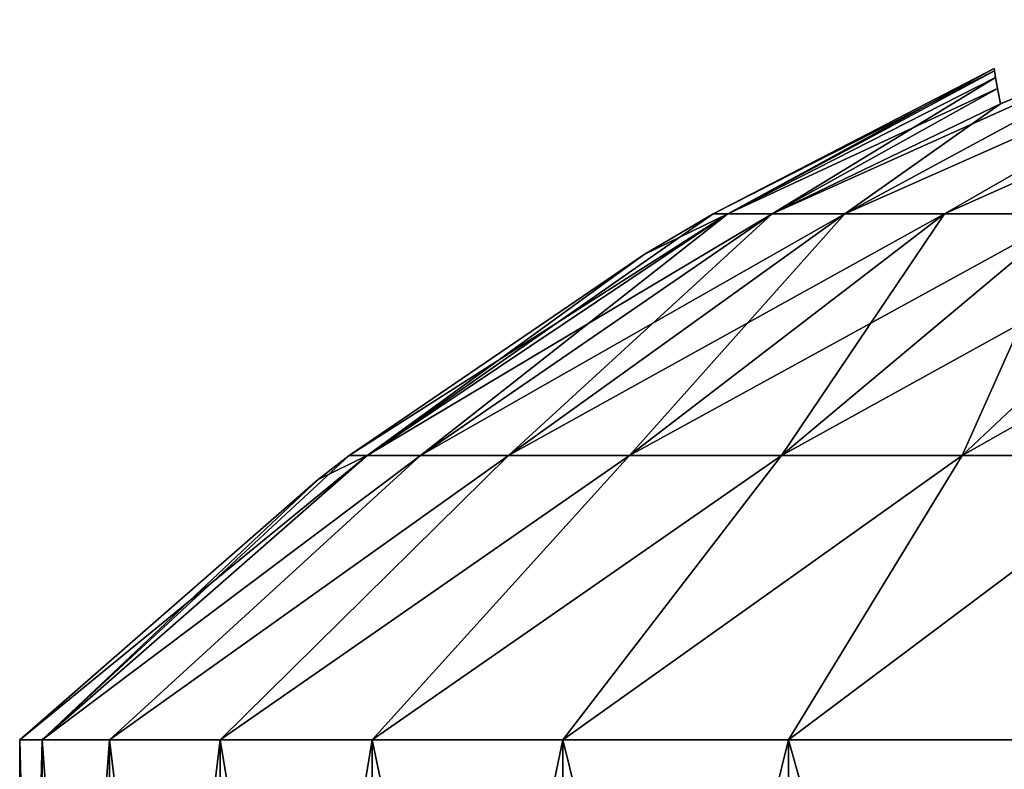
# Model space of a CAD drawing. Header units: millimetres. Extents: x -30 to 30, y -182 to 40.
# Tile 114 of 196: x -15.528 to -14.389, y 39.023 to 39.89. Entities that reach past the tile are written whole.
import ezdxf

# ---------------------------------------------------------------- set-up
doc = ezdxf.new("R2010")
doc.units = ezdxf.units.MM
doc.header["$LTSCALE"] = 65.185185
for name, color, linetype in [('196', 7, 'CONTINUOUS'), ('197', 7, 'CONTINUOUS'), ('198', 7, 'CONTINUOUS'), ('199', 7, 'CONTINUOUS'), ('211', 7, 'CONTINUOUS'), ('212', 7, 'CONTINUOUS'), ('213', 7, 'CONTINUOUS'), ('214', 7, 'CONTINUOUS')]:
    doc.layers.add(name, color=color, linetype=linetype)

msp = doc.modelspace()

# ---------------------------------------------------------------- linework, layer by layer
at = {"layer": '196', "color": 253, "linetype": 'Continuous', "true_color": 0x999999}
for points in [[(-15.5279, 39.0566, 12.7279), (-15.5018, 38, 13.1092), (-15.5018, 39.0566, 13.1092), (-15.5279, 39.0566, 12.7279)], [(-15.5279, 38, 12.7279), (-15.5018, 38, 13.1092), (-15.5279, 39.0566, 12.7279), (-15.5279, 38, 12.7279)], [(-15.5018, 39.0566, 13.1092), (-15.4241, 38, 13.4834), (-15.4241, 39.0566, 13.4834), (-15.5018, 39.0566, 13.1092)], [(-15.5018, 38, 13.1092), (-15.4241, 38, 13.4834), (-15.5018, 39.0566, 13.1092), (-15.5018, 38, 13.1092)], [(-15.4241, 38, 13.4834), (-15.2961, 38, 13.8434), (-15.4241, 39.0566, 13.4834), (-15.4241, 38, 13.4834)], [(-15.4241, 39.0566, 13.4834), (-15.2961, 38, 13.8434), (-15.2961, 39.0566, 13.8434), (-15.4241, 39.0566, 13.4834)], [(-15.2961, 39.0566, 13.8434), (-15.1203, 38, 14.1828), (-15.1203, 39.0566, 14.1828), (-15.2961, 39.0566, 13.8434)], [(-15.2961, 38, 13.8434), (-15.1203, 38, 14.1828), (-15.2961, 39.0566, 13.8434), (-15.2961, 38, 13.8434)], [(-15.1203, 39.0566, 14.1828), (-14.8999, 38, 14.495), (-14.8999, 39.0566, 14.495), (-15.1203, 39.0566, 14.1828)], [(-15.1203, 38, 14.1828), (-14.8999, 38, 14.495), (-15.1203, 39.0566, 14.1828), (-15.1203, 38, 14.1828)], [(-14.8999, 39.0566, 14.495), (-14.6391, 38, 14.7743), (-14.6391, 39.0566, 14.7743), (-14.8999, 39.0566, 14.495)], [(-14.8999, 38, 14.495), (-14.6391, 38, 14.7743), (-14.8999, 39.0566, 14.495), (-14.8999, 38, 14.495)], [(-14.6391, 39.0566, 14.7743), (-14.3426, 38, 15.0154), (-14.3426, 39.0566, 15.0154), (-14.6391, 39.0566, 14.7743)], [(-14.6391, 38, 14.7743), (-14.3426, 38, 15.0154), (-14.6391, 39.0566, 14.7743), (-14.6391, 38, 14.7743)]]:
    msp.add_3dface(points, dxfattribs=at)
at = {"layer": '197', "color": 253, "linetype": 'Continuous', "true_color": 0x999999}
for points in [[(-14.068, 39.8894, 13.4979), (-14.1586, 39.8896, 13.3112), (-14.574, 39.6652, 13.4926), (-14.068, 39.8894, 13.4979)], [(-14.574, 39.6652, 13.4926), (-14.1586, 39.8896, 13.3112), (-14.394, 39.7921, 13.294), (-14.574, 39.6652, 13.4926)], [(-14.4584, 39.6652, 13.727), (-14.068, 39.8894, 13.4979), (-14.574, 39.6652, 13.4926), (-14.4584, 39.6652, 13.727)], [(-13.9551, 39.8894, 13.6675), (-14.068, 39.8894, 13.4979), (-14.4584, 39.6652, 13.727), (-13.9551, 39.8894, 13.6675)], [(-14.3132, 39.6652, 13.9443), (-13.9551, 39.8894, 13.6675), (-14.4584, 39.6652, 13.727), (-14.3132, 39.6652, 13.9443)], [(-14.7261, 39.6652, 12.7279), (-14.709, 39.6652, 12.9887), (-14.4013, 39.8332, 12.7279), (-14.7261, 39.6652, 12.7279)], [(-14.4013, 39.8332, 12.7279), (-14.709, 39.6652, 12.9887), (-14.4008, 39.8306, 12.8706), (-14.4013, 39.8332, 12.7279)], [(-14.4008, 39.8306, 12.8706), (-14.709, 39.6652, 12.9887), (-14.3995, 39.8228, 13.0124), (-14.4008, 39.8306, 12.8706)], [(-14.709, 39.6652, 12.9887), (-14.658, 39.6652, 13.2451), (-14.3995, 39.8228, 13.0124), (-14.709, 39.6652, 12.9887)], [(-14.3995, 39.8228, 13.0124), (-14.658, 39.6652, 13.2451), (-14.3972, 39.81, 13.1535), (-14.3995, 39.8228, 13.0124)], [(-14.3972, 39.81, 13.1535), (-14.658, 39.6652, 13.2451), (-14.394, 39.7921, 13.294), (-14.3972, 39.81, 13.1535)], [(-14.658, 39.6652, 13.2451), (-14.574, 39.6652, 13.4926), (-14.394, 39.7921, 13.294), (-14.658, 39.6652, 13.2451)], [(-14.709, 39.6652, 12.9887), (-14.7261, 39.6652, 12.7279), (-15.1261, 39.3857, 13.0437), (-14.709, 39.6652, 12.9887)], [(-14.709, 39.6652, 12.9887), (-15.1261, 39.3857, 13.0437), (-15.0644, 39.3857, 13.354), (-14.709, 39.6652, 12.9887)], [(-15.1261, 39.3857, 13.0437), (-14.7261, 39.6652, 12.7279), (-14.8057, 39.618, 12.7279), (-15.1261, 39.3857, 13.0437)], [(-14.658, 39.6652, 13.2451), (-15.0644, 39.3857, 13.354), (-14.9627, 39.3857, 13.6536), (-14.658, 39.6652, 13.2451)], [(-14.658, 39.6652, 13.2451), (-14.709, 39.6652, 12.9887), (-15.0644, 39.3857, 13.354), (-14.658, 39.6652, 13.2451)], [(-14.574, 39.6652, 13.4926), (-14.658, 39.6652, 13.2451), (-14.9627, 39.3857, 13.6536), (-14.574, 39.6652, 13.4926)], [(-14.574, 39.6652, 13.4926), (-14.9627, 39.3857, 13.6536), (-14.8227, 39.3857, 13.9374), (-14.574, 39.6652, 13.4926)], [(-14.4584, 39.6652, 13.727), (-14.574, 39.6652, 13.4926), (-14.8227, 39.3857, 13.9374), (-14.4584, 39.6652, 13.727)], [(-14.4584, 39.6652, 13.727), (-14.8227, 39.3857, 13.9374), (-14.647, 39.3857, 14.2005), (-14.4584, 39.6652, 13.727)], [(-14.3132, 39.6652, 13.9443), (-14.647, 39.3857, 14.2005), (-14.4383, 39.3857, 14.4383), (-14.3132, 39.6652, 13.9443)], [(-14.3132, 39.6652, 13.9443), (-14.4584, 39.6652, 13.727), (-14.647, 39.3857, 14.2005), (-14.3132, 39.6652, 13.9443)], [(-14.1408, 39.6652, 14.1408), (-14.4383, 39.3857, 14.4383), (-14.2005, 39.3857, 14.647), (-14.1408, 39.6652, 14.1408)], [(-14.1408, 39.6652, 14.1408), (-14.3132, 39.6652, 13.9443), (-14.4383, 39.3857, 14.4383), (-14.1408, 39.6652, 14.1408)], [(-15.1468, 39.3857, 12.7279), (-15.1261, 39.3857, 13.0437), (-14.8057, 39.618, 12.7279), (-15.1468, 39.3857, 12.7279)], [(-15.5018, 39.0566, 13.1092), (-15.4241, 39.0566, 13.4834), (-15.0644, 39.3857, 13.354), (-15.5018, 39.0566, 13.1092)], [(-15.1829, 39.358, 12.7279), (-15.5018, 39.0566, 13.1092), (-15.1468, 39.3857, 12.7279), (-15.1829, 39.358, 12.7279)], [(-15.1468, 39.3857, 12.7279), (-15.5018, 39.0566, 13.1092), (-15.1261, 39.3857, 13.0437), (-15.1468, 39.3857, 12.7279)], [(-15.1261, 39.3857, 13.0437), (-15.5018, 39.0566, 13.1092), (-15.0644, 39.3857, 13.354), (-15.1261, 39.3857, 13.0437)], [(-15.4241, 39.0566, 13.4834), (-15.2961, 39.0566, 13.8434), (-14.9627, 39.3857, 13.6536), (-15.4241, 39.0566, 13.4834)], [(-15.0644, 39.3857, 13.354), (-15.4241, 39.0566, 13.4834), (-14.9627, 39.3857, 13.6536), (-15.0644, 39.3857, 13.354)], [(-15.2961, 39.0566, 13.8434), (-15.1203, 39.0566, 14.1828), (-14.8227, 39.3857, 13.9374), (-15.2961, 39.0566, 13.8434)], [(-14.9627, 39.3857, 13.6536), (-15.2961, 39.0566, 13.8434), (-14.8227, 39.3857, 13.9374), (-14.9627, 39.3857, 13.6536)], [(-14.8227, 39.3857, 13.9374), (-15.1203, 39.0566, 14.1828), (-14.647, 39.3857, 14.2005), (-14.8227, 39.3857, 13.9374)], [(-15.1203, 39.0566, 14.1828), (-14.8999, 39.0566, 14.495), (-14.647, 39.3857, 14.2005), (-15.1203, 39.0566, 14.1828)], [(-14.8999, 39.0566, 14.495), (-14.6391, 39.0566, 14.7743), (-14.4383, 39.3857, 14.4383), (-14.8999, 39.0566, 14.495)], [(-14.647, 39.3857, 14.2005), (-14.8999, 39.0566, 14.495), (-14.4383, 39.3857, 14.4383), (-14.647, 39.3857, 14.2005)], [(-14.4383, 39.3857, 14.4383), (-14.6391, 39.0566, 14.7743), (-14.2005, 39.3857, 14.647), (-14.4383, 39.3857, 14.4383)], [(-14.6391, 39.0566, 14.7743), (-14.3426, 39.0566, 15.0154), (-14.2005, 39.3857, 14.647), (-14.6391, 39.0566, 14.7743)], [(-15.5279, 39.0566, 12.7279), (-15.5018, 39.0566, 13.1092), (-15.1829, 39.358, 12.7279), (-15.5279, 39.0566, 12.7279)]]:
    msp.add_3dface(points, dxfattribs=at)
at = {"layer": '198', "color": 253, "linetype": 'Continuous', "true_color": 0x999999}
for points in [[(-15.5279, 38, 12.7279), (-15.5279, 39.0566, 12.7279), (-15.5018, 39.0566, 12.3467), (-15.5279, 38, 12.7279)], [(-15.5279, 38, 12.7279), (-15.5018, 39.0566, 12.3467), (-15.5018, 38, 12.3467), (-15.5279, 38, 12.7279)], [(-15.5018, 38, 12.3467), (-15.4241, 39.0566, 11.9725), (-15.4241, 38, 11.9725), (-15.5018, 38, 12.3467)], [(-15.5018, 39.0566, 12.3467), (-15.4241, 39.0566, 11.9725), (-15.5018, 38, 12.3467), (-15.5018, 39.0566, 12.3467)], [(-15.4241, 38, 11.9725), (-15.2961, 39.0566, 11.6124), (-15.2961, 38, 11.6124), (-15.4241, 38, 11.9725)], [(-15.4241, 39.0566, 11.9725), (-15.2961, 39.0566, 11.6124), (-15.4241, 38, 11.9725), (-15.4241, 39.0566, 11.9725)], [(-15.2961, 38, 11.6124), (-15.1203, 39.0566, 11.2731), (-15.1203, 38, 11.2731), (-15.2961, 38, 11.6124)], [(-15.2961, 39.0566, 11.6124), (-15.1203, 39.0566, 11.2731), (-15.2961, 38, 11.6124), (-15.2961, 39.0566, 11.6124)], [(-15.1203, 38, 11.2731), (-14.8999, 39.0566, 10.9609), (-14.8999, 38, 10.9609), (-15.1203, 38, 11.2731)], [(-15.1203, 39.0566, 11.2731), (-14.8999, 39.0566, 10.9609), (-15.1203, 38, 11.2731), (-15.1203, 39.0566, 11.2731)], [(-14.8999, 38, 10.9609), (-14.6391, 39.0566, 10.6816), (-14.6391, 38, 10.6816), (-14.8999, 38, 10.9609)], [(-14.8999, 39.0566, 10.9609), (-14.6391, 39.0566, 10.6816), (-14.8999, 38, 10.9609), (-14.8999, 39.0566, 10.9609)], [(-14.6391, 38, 10.6816), (-14.3426, 39.0566, 10.4404), (-14.3426, 38, 10.4404), (-14.6391, 38, 10.6816)], [(-14.6391, 39.0566, 10.6816), (-14.3426, 39.0566, 10.4404), (-14.6391, 38, 10.6816), (-14.6391, 39.0566, 10.6816)]]:
    msp.add_3dface(points, dxfattribs=at)
at = {"layer": '199', "color": 253, "linetype": 'Continuous', "true_color": 0x999999}
for points in [[(-14.658, 39.6652, 12.2108), (-14.1586, 39.8896, 12.1446), (-14.574, 39.6652, 11.9633), (-14.658, 39.6652, 12.2108)], [(-14.394, 39.7921, 12.1618), (-14.1586, 39.8896, 12.1446), (-14.658, 39.6652, 12.2108), (-14.394, 39.7921, 12.1618)], [(-14.1586, 39.8896, 12.1446), (-14.068, 39.8894, 11.958), (-14.574, 39.6652, 11.9633), (-14.1586, 39.8896, 12.1446)], [(-14.574, 39.6652, 11.9633), (-14.068, 39.8894, 11.958), (-14.4584, 39.6652, 11.7288), (-14.574, 39.6652, 11.9633)], [(-14.068, 39.8894, 11.958), (-13.9551, 39.8894, 11.7883), (-14.4584, 39.6652, 11.7288), (-14.068, 39.8894, 11.958)], [(-14.4584, 39.6652, 11.7288), (-13.9551, 39.8894, 11.7883), (-14.3132, 39.6652, 11.5115), (-14.4584, 39.6652, 11.7288)], [(-14.7261, 39.6652, 12.7279), (-14.4013, 39.8332, 12.7279), (-14.4008, 39.8306, 12.5851), (-14.7261, 39.6652, 12.7279)], [(-14.7261, 39.6652, 12.7279), (-14.4008, 39.8306, 12.5851), (-14.709, 39.6652, 12.4671), (-14.7261, 39.6652, 12.7279)], [(-14.4008, 39.8306, 12.5851), (-14.3995, 39.8228, 12.4433), (-14.709, 39.6652, 12.4671), (-14.4008, 39.8306, 12.5851)], [(-14.3995, 39.8228, 12.4433), (-14.3972, 39.81, 12.3022), (-14.709, 39.6652, 12.4671), (-14.3995, 39.8228, 12.4433)], [(-14.709, 39.6652, 12.4671), (-14.3972, 39.81, 12.3022), (-14.658, 39.6652, 12.2108), (-14.709, 39.6652, 12.4671)], [(-14.3972, 39.81, 12.3022), (-14.394, 39.7921, 12.1618), (-14.658, 39.6652, 12.2108), (-14.3972, 39.81, 12.3022)], [(-15.1468, 39.3857, 12.7279), (-14.709, 39.6652, 12.4671), (-15.1261, 39.3857, 12.4122), (-15.1468, 39.3857, 12.7279)], [(-15.1468, 39.3857, 12.7279), (-14.8057, 39.618, 12.7279), (-14.709, 39.6652, 12.4671), (-15.1468, 39.3857, 12.7279)], [(-14.709, 39.6652, 12.4671), (-14.658, 39.6652, 12.2108), (-15.1261, 39.3857, 12.4122), (-14.709, 39.6652, 12.4671)], [(-14.658, 39.6652, 12.2108), (-15.0644, 39.3857, 12.1019), (-15.1261, 39.3857, 12.4122), (-14.658, 39.6652, 12.2108)], [(-14.574, 39.6652, 11.9633), (-14.9627, 39.3857, 11.8022), (-15.0644, 39.3857, 12.1019), (-14.574, 39.6652, 11.9633)], [(-14.658, 39.6652, 12.2108), (-14.574, 39.6652, 11.9633), (-15.0644, 39.3857, 12.1019), (-14.658, 39.6652, 12.2108)], [(-14.4584, 39.6652, 11.7288), (-14.8227, 39.3857, 11.5185), (-14.9627, 39.3857, 11.8022), (-14.4584, 39.6652, 11.7288)], [(-14.574, 39.6652, 11.9633), (-14.4584, 39.6652, 11.7288), (-14.9627, 39.3857, 11.8022), (-14.574, 39.6652, 11.9633)], [(-14.4584, 39.6652, 11.7288), (-14.3132, 39.6652, 11.5115), (-14.8227, 39.3857, 11.5185), (-14.4584, 39.6652, 11.7288)], [(-14.3132, 39.6652, 11.5115), (-14.647, 39.3857, 11.2554), (-14.8227, 39.3857, 11.5185), (-14.3132, 39.6652, 11.5115)], [(-14.8057, 39.618, 12.7279), (-14.7261, 39.6652, 12.7279), (-14.709, 39.6652, 12.4671), (-14.8057, 39.618, 12.7279)], [(-14.3132, 39.6652, 11.5115), (-14.1408, 39.6652, 11.315), (-14.647, 39.3857, 11.2554), (-14.3132, 39.6652, 11.5115)], [(-14.1408, 39.6652, 11.315), (-14.4383, 39.3857, 11.0175), (-14.647, 39.3857, 11.2554), (-14.1408, 39.6652, 11.315)], [(-14.1408, 39.6652, 11.315), (-13.9443, 39.6652, 11.1427), (-14.4383, 39.3857, 11.0175), (-14.1408, 39.6652, 11.315)], [(-13.9443, 39.6652, 11.1427), (-14.2005, 39.3857, 10.8089), (-14.4383, 39.3857, 11.0175), (-13.9443, 39.6652, 11.1427)], [(-15.5279, 39.0566, 12.7279), (-15.1829, 39.358, 12.7279), (-15.1261, 39.3857, 12.4122), (-15.5279, 39.0566, 12.7279)], [(-15.5018, 39.0566, 12.3467), (-15.5279, 39.0566, 12.7279), (-15.1261, 39.3857, 12.4122), (-15.5018, 39.0566, 12.3467)], [(-15.0644, 39.3857, 12.1019), (-15.5018, 39.0566, 12.3467), (-15.1261, 39.3857, 12.4122), (-15.0644, 39.3857, 12.1019)], [(-15.4241, 39.0566, 11.9725), (-15.5018, 39.0566, 12.3467), (-15.0644, 39.3857, 12.1019), (-15.4241, 39.0566, 11.9725)], [(-14.9627, 39.3857, 11.8022), (-15.4241, 39.0566, 11.9725), (-15.0644, 39.3857, 12.1019), (-14.9627, 39.3857, 11.8022)], [(-15.2961, 39.0566, 11.6124), (-15.4241, 39.0566, 11.9725), (-14.9627, 39.3857, 11.8022), (-15.2961, 39.0566, 11.6124)], [(-14.8227, 39.3857, 11.5185), (-15.2961, 39.0566, 11.6124), (-14.9627, 39.3857, 11.8022), (-14.8227, 39.3857, 11.5185)], [(-15.1203, 39.0566, 11.2731), (-15.2961, 39.0566, 11.6124), (-14.8227, 39.3857, 11.5185), (-15.1203, 39.0566, 11.2731)], [(-15.1829, 39.358, 12.7279), (-15.1468, 39.3857, 12.7279), (-15.1261, 39.3857, 12.4122), (-15.1829, 39.358, 12.7279)], [(-14.647, 39.3857, 11.2554), (-15.1203, 39.0566, 11.2731), (-14.8227, 39.3857, 11.5185), (-14.647, 39.3857, 11.2554)], [(-14.8999, 39.0566, 10.9609), (-15.1203, 39.0566, 11.2731), (-14.647, 39.3857, 11.2554), (-14.8999, 39.0566, 10.9609)], [(-14.4383, 39.3857, 11.0175), (-14.8999, 39.0566, 10.9609), (-14.647, 39.3857, 11.2554), (-14.4383, 39.3857, 11.0175)], [(-14.6391, 39.0566, 10.6816), (-14.8999, 39.0566, 10.9609), (-14.4383, 39.3857, 11.0175), (-14.6391, 39.0566, 10.6816)], [(-14.3426, 39.0566, 10.4404), (-14.6391, 39.0566, 10.6816), (-14.2005, 39.3857, 10.8089), (-14.3426, 39.0566, 10.4404)], [(-14.2005, 39.3857, 10.8089), (-14.6391, 39.0566, 10.6816), (-14.4383, 39.3857, 11.0175), (-14.2005, 39.3857, 10.8089)]]:
    msp.add_3dface(points, dxfattribs=at)
at = {"layer": '211', "color": 253, "linetype": 'Continuous', "true_color": 0x999999}
for points in [[(-15.5279, 39.0566, -12.7279), (-15.5018, 38, -12.3467), (-15.5018, 39.0566, -12.3467), (-15.5279, 39.0566, -12.7279)], [(-15.5279, 38, -12.7279), (-15.5018, 38, -12.3467), (-15.5279, 39.0566, -12.7279), (-15.5279, 38, -12.7279)], [(-15.5018, 39.0566, -12.3467), (-15.4241, 38, -11.9725), (-15.4241, 39.0566, -11.9725), (-15.5018, 39.0566, -12.3467)], [(-15.5018, 38, -12.3467), (-15.4241, 38, -11.9725), (-15.5018, 39.0566, -12.3467), (-15.5018, 38, -12.3467)], [(-15.4241, 39.0566, -11.9725), (-15.2961, 38, -11.6124), (-15.2961, 39.0566, -11.6124), (-15.4241, 39.0566, -11.9725)], [(-15.4241, 38, -11.9725), (-15.2961, 38, -11.6124), (-15.4241, 39.0566, -11.9725), (-15.4241, 38, -11.9725)], [(-15.2961, 39.0566, -11.6124), (-15.1203, 38, -11.2731), (-15.1203, 39.0566, -11.2731), (-15.2961, 39.0566, -11.6124)], [(-15.2961, 38, -11.6124), (-15.1203, 38, -11.2731), (-15.2961, 39.0566, -11.6124), (-15.2961, 38, -11.6124)], [(-15.1203, 39.0566, -11.2731), (-14.8999, 38, -10.9609), (-14.8999, 39.0566, -10.9609), (-15.1203, 39.0566, -11.2731)], [(-15.1203, 38, -11.2731), (-14.8999, 38, -10.9609), (-15.1203, 39.0566, -11.2731), (-15.1203, 38, -11.2731)], [(-14.8999, 38, -10.9609), (-14.6391, 38, -10.6816), (-14.8999, 39.0566, -10.9609), (-14.8999, 38, -10.9609)], [(-14.8999, 39.0566, -10.9609), (-14.6391, 38, -10.6816), (-14.6391, 39.0566, -10.6816), (-14.8999, 39.0566, -10.9609)], [(-14.6391, 39.0566, -10.6816), (-14.3426, 38, -10.4404), (-14.3426, 39.0566, -10.4404), (-14.6391, 39.0566, -10.6816)], [(-14.6391, 38, -10.6816), (-14.3426, 38, -10.4404), (-14.6391, 39.0566, -10.6816), (-14.6391, 38, -10.6816)]]:
    msp.add_3dface(points, dxfattribs=at)
at = {"layer": '212', "color": 253, "linetype": 'Continuous', "true_color": 0x999999}
for points in [[(-14.068, 39.8894, -11.958), (-14.1586, 39.8896, -12.1446), (-14.574, 39.6652, -11.9633), (-14.068, 39.8894, -11.958)], [(-14.574, 39.6652, -11.9633), (-14.1586, 39.8896, -12.1446), (-14.394, 39.7921, -12.1618), (-14.574, 39.6652, -11.9633)], [(-14.4584, 39.6652, -11.7288), (-14.068, 39.8894, -11.958), (-14.574, 39.6652, -11.9633), (-14.4584, 39.6652, -11.7288)], [(-13.9551, 39.8894, -11.7883), (-14.068, 39.8894, -11.958), (-14.4584, 39.6652, -11.7288), (-13.9551, 39.8894, -11.7883)], [(-14.3132, 39.6652, -11.5115), (-13.9551, 39.8894, -11.7883), (-14.4584, 39.6652, -11.7288), (-14.3132, 39.6652, -11.5115)], [(-14.7261, 39.6652, -12.7279), (-14.709, 39.6652, -12.4671), (-14.4013, 39.8332, -12.7279), (-14.7261, 39.6652, -12.7279)], [(-14.4013, 39.8332, -12.7279), (-14.709, 39.6652, -12.4671), (-14.4008, 39.8306, -12.5852), (-14.4013, 39.8332, -12.7279)], [(-14.4008, 39.8306, -12.5852), (-14.709, 39.6652, -12.4671), (-14.3995, 39.8228, -12.4434), (-14.4008, 39.8306, -12.5852)], [(-14.709, 39.6652, -12.4671), (-14.658, 39.6652, -12.2108), (-14.3995, 39.8228, -12.4434), (-14.709, 39.6652, -12.4671)], [(-14.3995, 39.8228, -12.4434), (-14.658, 39.6652, -12.2108), (-14.3972, 39.81, -12.3023), (-14.3995, 39.8228, -12.4434)], [(-14.3972, 39.81, -12.3023), (-14.658, 39.6652, -12.2108), (-14.394, 39.7921, -12.1618), (-14.3972, 39.81, -12.3023)], [(-14.658, 39.6652, -12.2108), (-14.574, 39.6652, -11.9633), (-14.394, 39.7921, -12.1618), (-14.658, 39.6652, -12.2108)], [(-14.709, 39.6652, -12.4671), (-14.7261, 39.6652, -12.7279), (-15.1261, 39.3857, -12.4122), (-14.709, 39.6652, -12.4671)], [(-14.709, 39.6652, -12.4671), (-15.1261, 39.3857, -12.4122), (-15.0644, 39.3857, -12.1019), (-14.709, 39.6652, -12.4671)], [(-15.1261, 39.3857, -12.4122), (-14.7261, 39.6652, -12.7279), (-14.8057, 39.618, -12.7279), (-15.1261, 39.3857, -12.4122)], [(-14.658, 39.6652, -12.2108), (-15.0644, 39.3857, -12.1019), (-14.9627, 39.3857, -11.8022), (-14.658, 39.6652, -12.2108)], [(-14.658, 39.6652, -12.2108), (-14.709, 39.6652, -12.4671), (-15.0644, 39.3857, -12.1019), (-14.658, 39.6652, -12.2108)], [(-14.574, 39.6652, -11.9633), (-14.658, 39.6652, -12.2108), (-14.9627, 39.3857, -11.8022), (-14.574, 39.6652, -11.9633)], [(-14.574, 39.6652, -11.9633), (-14.9627, 39.3857, -11.8022), (-14.8227, 39.3857, -11.5185), (-14.574, 39.6652, -11.9633)], [(-14.4584, 39.6652, -11.7288), (-14.574, 39.6652, -11.9633), (-14.8227, 39.3857, -11.5185), (-14.4584, 39.6652, -11.7288)], [(-14.4584, 39.6652, -11.7288), (-14.8227, 39.3857, -11.5185), (-14.647, 39.3857, -11.2554), (-14.4584, 39.6652, -11.7288)], [(-14.3132, 39.6652, -11.5115), (-14.4584, 39.6652, -11.7288), (-14.647, 39.3857, -11.2554), (-14.3132, 39.6652, -11.5115)], [(-14.3132, 39.6652, -11.5115), (-14.647, 39.3857, -11.2554), (-14.4383, 39.3857, -11.0175), (-14.3132, 39.6652, -11.5115)], [(-14.1408, 39.6652, -11.315), (-14.3132, 39.6652, -11.5115), (-14.4383, 39.3857, -11.0175), (-14.1408, 39.6652, -11.315)], [(-14.1408, 39.6652, -11.315), (-14.4383, 39.3857, -11.0175), (-14.2005, 39.3857, -10.8089), (-14.1408, 39.6652, -11.315)], [(-15.1468, 39.3857, -12.7279), (-15.1261, 39.3857, -12.4122), (-14.8057, 39.618, -12.7279), (-15.1468, 39.3857, -12.7279)], [(-15.1261, 39.3857, -12.4122), (-15.5018, 39.0566, -12.3467), (-15.0644, 39.3857, -12.1019), (-15.1261, 39.3857, -12.4122)], [(-15.1468, 39.3857, -12.7279), (-15.5018, 39.0566, -12.3467), (-15.1261, 39.3857, -12.4122), (-15.1468, 39.3857, -12.7279)], [(-15.1829, 39.358, -12.7279), (-15.5018, 39.0566, -12.3467), (-15.1468, 39.3857, -12.7279), (-15.1829, 39.358, -12.7279)], [(-15.5018, 39.0566, -12.3467), (-15.4241, 39.0566, -11.9725), (-15.0644, 39.3857, -12.1019), (-15.5018, 39.0566, -12.3467)], [(-15.0644, 39.3857, -12.1019), (-15.4241, 39.0566, -11.9725), (-14.9627, 39.3857, -11.8022), (-15.0644, 39.3857, -12.1019)], [(-15.4241, 39.0566, -11.9725), (-15.2961, 39.0566, -11.6124), (-14.9627, 39.3857, -11.8022), (-15.4241, 39.0566, -11.9725)], [(-14.9627, 39.3857, -11.8022), (-15.2961, 39.0566, -11.6124), (-14.8227, 39.3857, -11.5185), (-14.9627, 39.3857, -11.8022)], [(-15.2961, 39.0566, -11.6124), (-15.1203, 39.0566, -11.2731), (-14.8227, 39.3857, -11.5185), (-15.2961, 39.0566, -11.6124)], [(-14.8227, 39.3857, -11.5185), (-15.1203, 39.0566, -11.2731), (-14.647, 39.3857, -11.2554), (-14.8227, 39.3857, -11.5185)], [(-15.1203, 39.0566, -11.2731), (-14.8999, 39.0566, -10.9609), (-14.647, 39.3857, -11.2554), (-15.1203, 39.0566, -11.2731)], [(-14.647, 39.3857, -11.2554), (-14.8999, 39.0566, -10.9609), (-14.4383, 39.3857, -11.0175), (-14.647, 39.3857, -11.2554)], [(-14.8999, 39.0566, -10.9609), (-14.6391, 39.0566, -10.6816), (-14.4383, 39.3857, -11.0175), (-14.8999, 39.0566, -10.9609)], [(-14.4383, 39.3857, -11.0175), (-14.6391, 39.0566, -10.6816), (-14.2005, 39.3857, -10.8089), (-14.4383, 39.3857, -11.0175)], [(-14.6391, 39.0566, -10.6816), (-14.3426, 39.0566, -10.4404), (-14.2005, 39.3857, -10.8089), (-14.6391, 39.0566, -10.6816)], [(-15.5279, 39.0566, -12.7279), (-15.5018, 39.0566, -12.3467), (-15.1829, 39.358, -12.7279), (-15.5279, 39.0566, -12.7279)]]:
    msp.add_3dface(points, dxfattribs=at)
at = {"layer": '213', "color": 253, "linetype": 'Continuous', "true_color": 0x999999}
for points in [[(-15.5279, 38, -12.7279), (-15.5279, 39.0566, -12.7279), (-15.5018, 39.0566, -13.1092), (-15.5279, 38, -12.7279)], [(-15.5279, 38, -12.7279), (-15.5018, 39.0566, -13.1092), (-15.5018, 38, -13.1092), (-15.5279, 38, -12.7279)], [(-15.5018, 38, -13.1092), (-15.4241, 39.0566, -13.4834), (-15.4241, 38, -13.4834), (-15.5018, 38, -13.1092)], [(-15.5018, 39.0566, -13.1092), (-15.4241, 39.0566, -13.4834), (-15.5018, 38, -13.1092), (-15.5018, 39.0566, -13.1092)], [(-15.4241, 38, -13.4834), (-15.2961, 39.0566, -13.8434), (-15.2961, 38, -13.8434), (-15.4241, 38, -13.4834)], [(-15.4241, 39.0566, -13.4834), (-15.2961, 39.0566, -13.8434), (-15.4241, 38, -13.4834), (-15.4241, 39.0566, -13.4834)], [(-15.2961, 38, -13.8434), (-15.1203, 39.0566, -14.1828), (-15.1203, 38, -14.1828), (-15.2961, 38, -13.8434)], [(-15.2961, 39.0566, -13.8434), (-15.1203, 39.0566, -14.1828), (-15.2961, 38, -13.8434), (-15.2961, 39.0566, -13.8434)], [(-15.1203, 38, -14.1828), (-14.8999, 39.0566, -14.495), (-14.8999, 38, -14.495), (-15.1203, 38, -14.1828)], [(-15.1203, 39.0566, -14.1828), (-14.8999, 39.0566, -14.495), (-15.1203, 38, -14.1828), (-15.1203, 39.0566, -14.1828)], [(-14.8999, 38, -14.495), (-14.6391, 39.0566, -14.7743), (-14.6391, 38, -14.7743), (-14.8999, 38, -14.495)], [(-14.8999, 39.0566, -14.495), (-14.6391, 39.0566, -14.7743), (-14.8999, 38, -14.495), (-14.8999, 39.0566, -14.495)], [(-14.6391, 39.0566, -14.7743), (-14.3426, 39.0566, -15.0154), (-14.6391, 38, -14.7743), (-14.6391, 39.0566, -14.7743)], [(-14.6391, 38, -14.7743), (-14.3426, 39.0566, -15.0154), (-14.3426, 38, -15.0154), (-14.6391, 38, -14.7743)]]:
    msp.add_3dface(points, dxfattribs=at)
at = {"layer": '214', "color": 253, "linetype": 'Continuous', "true_color": 0x999999}
for points in [[(-14.658, 39.6652, -13.2451), (-14.1586, 39.8896, -13.3112), (-14.574, 39.6652, -13.4926), (-14.658, 39.6652, -13.2451)], [(-14.394, 39.7921, -13.294), (-14.1586, 39.8896, -13.3112), (-14.658, 39.6652, -13.2451), (-14.394, 39.7921, -13.294)], [(-14.1586, 39.8896, -13.3112), (-14.068, 39.8894, -13.4979), (-14.574, 39.6652, -13.4926), (-14.1586, 39.8896, -13.3112)], [(-14.574, 39.6652, -13.4926), (-14.068, 39.8894, -13.4979), (-14.4584, 39.6652, -13.727), (-14.574, 39.6652, -13.4926)], [(-14.4584, 39.6652, -13.727), (-13.9551, 39.8894, -13.6675), (-14.3132, 39.6652, -13.9443), (-14.4584, 39.6652, -13.727)], [(-14.068, 39.8894, -13.4979), (-13.9551, 39.8894, -13.6675), (-14.4584, 39.6652, -13.727), (-14.068, 39.8894, -13.4979)], [(-14.7261, 39.6652, -12.7279), (-14.4013, 39.8332, -12.7279), (-14.4008, 39.8306, -12.8708), (-14.7261, 39.6652, -12.7279)], [(-14.7261, 39.6652, -12.7279), (-14.4008, 39.8306, -12.8708), (-14.709, 39.6652, -12.9887), (-14.7261, 39.6652, -12.7279)], [(-14.4008, 39.8306, -12.8708), (-14.3995, 39.8228, -13.0126), (-14.709, 39.6652, -12.9887), (-14.4008, 39.8306, -12.8708)], [(-14.3995, 39.8228, -13.0126), (-14.3972, 39.81, -13.1537), (-14.709, 39.6652, -12.9887), (-14.3995, 39.8228, -13.0126)], [(-14.709, 39.6652, -12.9887), (-14.3972, 39.81, -13.1537), (-14.658, 39.6652, -13.2451), (-14.709, 39.6652, -12.9887)], [(-14.3972, 39.81, -13.1537), (-14.394, 39.7921, -13.294), (-14.658, 39.6652, -13.2451), (-14.3972, 39.81, -13.1537)], [(-15.1468, 39.3857, -12.7279), (-14.8057, 39.618, -12.7279), (-14.709, 39.6652, -12.9887), (-15.1468, 39.3857, -12.7279)], [(-15.1468, 39.3857, -12.7279), (-14.709, 39.6652, -12.9887), (-15.1261, 39.3857, -13.0437), (-15.1468, 39.3857, -12.7279)], [(-14.658, 39.6652, -13.2451), (-15.0644, 39.3857, -13.354), (-15.1261, 39.3857, -13.0437), (-14.658, 39.6652, -13.2451)], [(-14.709, 39.6652, -12.9887), (-14.658, 39.6652, -13.2451), (-15.1261, 39.3857, -13.0437), (-14.709, 39.6652, -12.9887)], [(-14.574, 39.6652, -13.4926), (-14.9627, 39.3857, -13.6536), (-15.0644, 39.3857, -13.354), (-14.574, 39.6652, -13.4926)], [(-14.658, 39.6652, -13.2451), (-14.574, 39.6652, -13.4926), (-15.0644, 39.3857, -13.354), (-14.658, 39.6652, -13.2451)], [(-14.4584, 39.6652, -13.727), (-14.8227, 39.3857, -13.9374), (-14.9627, 39.3857, -13.6536), (-14.4584, 39.6652, -13.727)], [(-14.574, 39.6652, -13.4926), (-14.4584, 39.6652, -13.727), (-14.9627, 39.3857, -13.6536), (-14.574, 39.6652, -13.4926)], [(-14.3132, 39.6652, -13.9443), (-14.647, 39.3857, -14.2005), (-14.8227, 39.3857, -13.9374), (-14.3132, 39.6652, -13.9443)], [(-14.4584, 39.6652, -13.727), (-14.3132, 39.6652, -13.9443), (-14.8227, 39.3857, -13.9374), (-14.4584, 39.6652, -13.727)], [(-14.8057, 39.618, -12.7279), (-14.7261, 39.6652, -12.7279), (-14.709, 39.6652, -12.9887), (-14.8057, 39.618, -12.7279)], [(-14.1408, 39.6652, -14.1408), (-14.4383, 39.3857, -14.4383), (-14.647, 39.3857, -14.2005), (-14.1408, 39.6652, -14.1408)], [(-14.3132, 39.6652, -13.9443), (-14.1408, 39.6652, -14.1408), (-14.647, 39.3857, -14.2005), (-14.3132, 39.6652, -13.9443)], [(-14.1408, 39.6652, -14.1408), (-13.9443, 39.6652, -14.3132), (-14.4383, 39.3857, -14.4383), (-14.1408, 39.6652, -14.1408)], [(-13.9443, 39.6652, -14.3132), (-14.2005, 39.3857, -14.647), (-14.4383, 39.3857, -14.4383), (-13.9443, 39.6652, -14.3132)], [(-15.5018, 39.0566, -13.1092), (-15.5279, 39.0566, -12.7279), (-15.1261, 39.3857, -13.0437), (-15.5018, 39.0566, -13.1092)], [(-15.5279, 39.0566, -12.7279), (-15.1829, 39.358, -12.7279), (-15.1261, 39.3857, -13.0437), (-15.5279, 39.0566, -12.7279)], [(-15.0644, 39.3857, -13.354), (-15.5018, 39.0566, -13.1092), (-15.1261, 39.3857, -13.0437), (-15.0644, 39.3857, -13.354)], [(-15.4241, 39.0566, -13.4834), (-15.5018, 39.0566, -13.1092), (-15.0644, 39.3857, -13.354), (-15.4241, 39.0566, -13.4834)], [(-14.9627, 39.3857, -13.6536), (-15.4241, 39.0566, -13.4834), (-15.0644, 39.3857, -13.354), (-14.9627, 39.3857, -13.6536)], [(-15.2961, 39.0566, -13.8434), (-15.4241, 39.0566, -13.4834), (-14.9627, 39.3857, -13.6536), (-15.2961, 39.0566, -13.8434)], [(-14.8227, 39.3857, -13.9374), (-15.2961, 39.0566, -13.8434), (-14.9627, 39.3857, -13.6536), (-14.8227, 39.3857, -13.9374)], [(-15.1203, 39.0566, -14.1828), (-15.2961, 39.0566, -13.8434), (-14.8227, 39.3857, -13.9374), (-15.1203, 39.0566, -14.1828)], [(-15.1829, 39.358, -12.7279), (-15.1468, 39.3857, -12.7279), (-15.1261, 39.3857, -13.0437), (-15.1829, 39.358, -12.7279)], [(-14.647, 39.3857, -14.2005), (-15.1203, 39.0566, -14.1828), (-14.8227, 39.3857, -13.9374), (-14.647, 39.3857, -14.2005)], [(-14.8999, 39.0566, -14.495), (-15.1203, 39.0566, -14.1828), (-14.647, 39.3857, -14.2005), (-14.8999, 39.0566, -14.495)], [(-14.4383, 39.3857, -14.4383), (-14.8999, 39.0566, -14.495), (-14.647, 39.3857, -14.2005), (-14.4383, 39.3857, -14.4383)], [(-14.6391, 39.0566, -14.7743), (-14.8999, 39.0566, -14.495), (-14.4383, 39.3857, -14.4383), (-14.6391, 39.0566, -14.7743)], [(-14.3426, 39.0566, -15.0154), (-14.6391, 39.0566, -14.7743), (-14.2005, 39.3857, -14.647), (-14.3426, 39.0566, -15.0154)], [(-14.2005, 39.3857, -14.647), (-14.6391, 39.0566, -14.7743), (-14.4383, 39.3857, -14.4383), (-14.2005, 39.3857, -14.647)]]:
    msp.add_3dface(points, dxfattribs=at)

doc.saveas('drawing.dxf')
